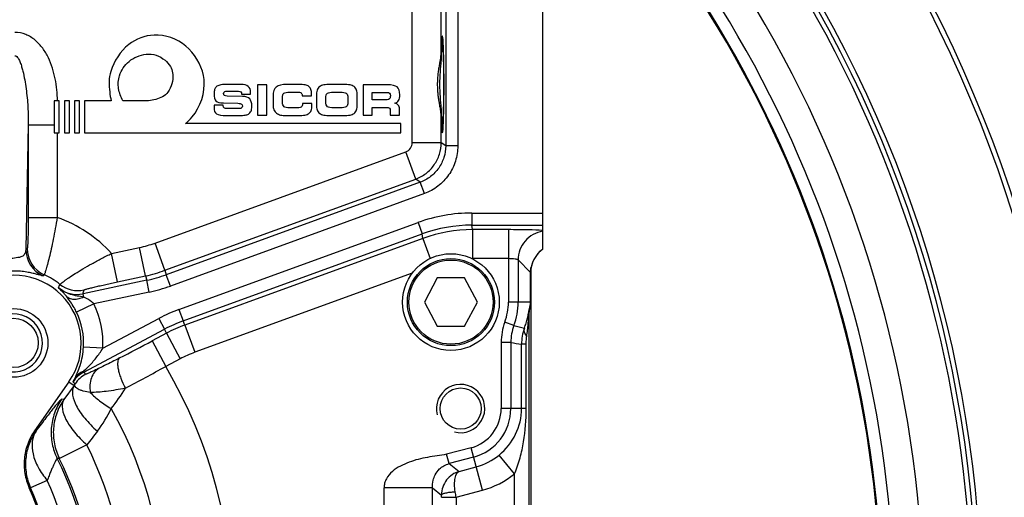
# Model space of a CAD drawing. Header units: millimetres. Extents: x 0 to 594, y 0 to 420.
# Tile 28 of 51: x 350 to 391, y 196 to 216. Entities that reach past the tile are written whole.
import ezdxf

# ---------------------------------------------------------------- set-up
doc = ezdxf.new("R2010")
doc.units = ezdxf.units.MM
doc.header["$LTSCALE"] = 32.67
doc.layers.get('0').update_dxf_attribs({"linetype": 'CONTINUOUS'})
doc.layers.add('3_ALL_AXES', color=7, linetype='CONTINUOUS')
doc.layers.add('LAY0001', color=7, linetype='CONTINUOUS')

msp = doc.modelspace()

# ---------------------------------------------------------------- linework, layer by layer
at = {"color": 7, "linetype": 'CONTINUOUS'}
for p, q in [((371.99, 206.103), (371.99, 221.486)), ((356.09, 214.952), (355.914, 214.952)), ((359.5, 212.907), (358.916, 212.907)), ((358.969, 212.632), (359.41, 212.632)), ((359.536, 212.508), (359.536, 212.503)), ((359.907, 212.546), (359.908, 212.572)), ((360.576, 212.892), (360.193, 212.892)), ((360.193, 212.892), (360.193, 211.64)), ((360.576, 211.64), (360.576, 212.892)), ((361.856, 212.907), (361.429, 212.907)), ((361.535, 212.594), (361.841, 212.594)), ((363.698, 212.907), (363.248, 212.907)), ((363.352, 212.594), (363.596, 212.594)), ((365.561, 212.892), (364.556, 212.892)), ((364.556, 212.892), (364.556, 211.64)), ((364.939, 212.58), (365.547, 212.58)), ((364.939, 212.274), (364.939, 212.58)), ((351.998, 212.232), (351.79, 212.232)), ((351.79, 212.232), (351.79, 210.91)), ((351.998, 210.91), (351.998, 212.232)), ((352.414, 212.232), (352.206, 212.232)), ((352.206, 212.232), (352.206, 210.91)), ((352.414, 210.91), (352.414, 212.232)), ((352.83, 212.232), (352.622, 212.232)), ((352.622, 212.232), (352.622, 210.91)), ((352.83, 210.91), (352.83, 212.232)), ((354.14, 212.232), (353.038, 212.232)), ((353.038, 212.232), (353.038, 210.91)), ((355.688, 212.232), (354.618, 212.232)), ((358.782, 212.145), (359.382, 212.131)), ((359.567, 212.415), (358.938, 212.425)), ((359.536, 212.503), (359.904, 212.503)), ((360.838, 212.425), (360.838, 212.084)), ((361.227, 212.174), (361.227, 212.348)), ((362.043, 212.453), (362.043, 212.441)), ((362.043, 212.441), (362.427, 212.441)), ((362.441, 212.124), (362.053, 212.124)), ((362.053, 212.124), (362.053, 212.11)), ((362.627, 212.425), (362.627, 212.084)), ((363.016, 212.174), (363.016, 212.348)), ((363.932, 212.355), (363.932, 212.177)), ((364.319, 212.092), (364.319, 212.441)), ((365.547, 212.274), (364.939, 212.274)), ((358.777, 212.057), (358.399, 212.056)), ((358.777, 212.034), (358.777, 212.057)), ((359.436, 211.914), (358.956, 211.914)), ((361.757, 211.938), (361.535, 211.938)), ((363.596, 211.938), (363.353, 211.938)), ((364.939, 211.96), (365.509, 211.96)), ((364.939, 211.64), (364.939, 211.96)), ((365.682, 211.831), (365.682, 211.64)), ((366.064, 211.64), (366.064, 211.897)), ((366.114, 211.292), (357.212, 211.292)), ((358.92, 211.625), (359.429, 211.625)), ((360.193, 211.64), (360.576, 211.64)), ((361.429, 211.625), (361.856, 211.625)), ((363.25, 211.625), (363.698, 211.625)), ((364.556, 211.64), (364.939, 211.64)), ((365.682, 211.64), (366.064, 211.64)), ((366.114, 210.91), (366.114, 211.292)), ((351.79, 210.91), (351.998, 210.91)), ((352.206, 210.91), (352.414, 210.91)), ((352.622, 210.91), (352.83, 210.91)), ((353.038, 210.91), (366.114, 210.91)), ((367.624, 204.91), (367.093, 203.91)), ((368.756, 204.91), (367.624, 204.91)), ((369.288, 203.91), (368.756, 204.91)), ((371.494, 205.169), (371.494, 176.651)), ((367.093, 203.91), (367.624, 202.91)), ((368.756, 202.91), (369.288, 203.91)), ((367.624, 202.91), (368.756, 202.91))]:
    msp.add_line(p, q, dxfattribs=at)
at = {"color": 9, "linetype": 'CONTINUOUS'}
for p, q in [((367.973, 216.475), (367.973, 210.37)), ((368.473, 216.475), (368.473, 210.37)), ((350.712, 211.234), (350.613, 206.094)), ((350.712, 211.234), (351.79, 211.234)), ((350.712, 211.234), (350.712, 207.405)), ((351.911, 210.91), (351.911, 207.405)), ((367.973, 210.37), (367.786, 210.501)), ((368.473, 210.37), (367.973, 210.37)), ((366.921, 208.867), (356.419, 205.045)), ((366.921, 208.867), (366.734, 208.998)), ((367.092, 208.398), (366.921, 208.867)), ((367.092, 208.398), (356.59, 204.575)), ((350.712, 207.405), (351.911, 207.405)), ((369.05, 207.593), (371.99, 207.593)), ((369.05, 207.593), (369.05, 207.093)), ((356.944, 203.603), (366.829, 207.201)), ((366.829, 207.201), (366.999, 206.732)), ((369.05, 207.093), (371.99, 207.093)), ((369.083, 206.906), (369.05, 207.093)), ((370.566, 206.906), (369.083, 206.906)), ((369.083, 206.906), (369.083, 205.707)), ((370.566, 206.906), (370.566, 203.91)), ((357.115, 203.134), (366.999, 206.732)), ((367.032, 206.544), (357.191, 202.962)), ((367.032, 206.544), (366.999, 206.732)), ((370.566, 205.707), (369.083, 205.707)), ((371.481, 205.137), (370.966, 205.653)), ((370.966, 205.653), (370.966, 203.91)), ((356.367, 205.225), (356.419, 205.045)), ((355.615, 204.814), (352.979, 204.254)), ((355.563, 204.995), (355.615, 204.814)), ((355.719, 204.325), (355.615, 204.814)), ((356.59, 204.575), (356.419, 205.045)), ((371.482, 205.137), (371.481, 205.137)), ((371.481, 203.91), (371.481, 205.137)), ((371.482, 203.91), (371.482, 205.137)), ((353.008, 204.116), (352.979, 204.254)), ((355.719, 204.325), (353.431, 203.839)), ((353.431, 203.839), (352.711, 203.49)), ((356.944, 203.603), (357.115, 203.134)), ((371.482, 203.91), (370.566, 203.91)), ((353.795, 202.001), (356.116, 203.235)), ((356.116, 203.235), (356.35, 202.794)), ((371.419, 178.331), (371.419, 203.489)), ((353.007, 201.016), (356.35, 202.794)), ((356.427, 202.622), (356.35, 202.794)), ((357.191, 202.962), (357.115, 203.134)), ((357.191, 202.962), (357.601, 201.835)), ((370.791, 202.942), (370.417, 203.081)), ((356.427, 202.622), (355.833, 202.306)), ((356.427, 202.622), (356.99, 201.563)), ((353.795, 202.001), (352.997, 202.049)), ((355.833, 202.306), (356.396, 201.248)), ((370.666, 202.244), (370.266, 202.244)), ((370.266, 202.244), (370.266, 199.51)), ((370.666, 202.244), (370.666, 199.51)), ((371.303, 202.166), (371.109, 202.166)), ((371.109, 199.51), (371.109, 202.166)), ((371.303, 199.51), (371.303, 202.166)), ((356.99, 201.563), (356.396, 201.248)), ((353.007, 201.016), (352.993, 201.043)), ((352.608, 200.47), (352.184, 199.885)), ((352.184, 199.885), (352.094, 199.892)), ((371.303, 199.51), (370.266, 199.51)), ((353.139, 198.01), (351.999, 197.446)), ((369.024, 197.891), (368.007, 197.619)), ((369.495, 196.133), (369.024, 197.891)), ((351.999, 197.446), (351.912, 197.447)), ((368.11, 197.233), (368.007, 197.619)), ((369.127, 197.505), (368.11, 197.233)), ((370.82, 196.818), (370.183, 197.588)), ((368.11, 197.233), (368.531, 196.91)), ((368.531, 196.91), (369.236, 197.099)), ((370.82, 181.179), (370.82, 196.818)), ((351.5, 196.542), (350.807, 196.235)), ((367.423, 196.226), (365.425, 196.226)), ((365.425, 185.62), (365.425, 196.226)), ((367.423, 196.226), (367.803, 195.934)), ((367.423, 182.197), (367.423, 196.226)), ((367.804, 195.841), (368.403, 195.841)), ((368.403, 195.841), (369.495, 196.133)), ((368.403, 195.841), (368.403, 182.632))]:
    msp.add_line(p, q, dxfattribs=at)
at = {"color": 7, "linetype": 'CONTINUOUS'}
for centre, radius in [((368.19, 203.91), 1.8), ((350.104, 202.224), 1.42), ((350.104, 202.224), 1.02)]:
    msp.add_circle(centre, radius, dxfattribs=at)
at = {"color": 9, "linetype": 'CONTINUOUS'}
msp.add_circle((368.19, 203.91), 1.74, dxfattribs=at)
at = {"color": 7, "linetype": 'CONTINUOUS'}
for centre, radius, start, end in [((338.79, 190.91), 55.4, 191.9816, 110.0064), ((338.79, 190.91), 55.2, 192.0255, 109.7556), ((338.79, 190.91), 51.349, 180.2229, 108.3544), ((338.79, 190.91), 47.2, 3.2564, 57.1112), ((372.689, 205.129), 1.199, 129.135, 167.3004), ((372.689, 205.129), 1.199, 125.6587, 129.1342), ((372.497, 205.169), 1.003, 171.5585, 179.9936), ((372.497, 205.169), 1.003, 170.8202, 171.5534), ((372.497, 205.169), 1.003, 169.2792, 170.8202), ((372.496, 205.169), 1.002, 168.1062, 169.2792), ((372.688, 205.129), 1.198, 167.2943, 168.106)]:
    msp.add_arc(centre, radius, start, end, dxfattribs=at)
at = {"color": 9, "linetype": 'CONTINUOUS'}
for centre, radius, start, end in [((338.79, 190.91), 51.15, 180.2241, 108.4028), ((338.79, 190.91), 50.948, 332.9375, 87.0625), ((338.79, 190.91), 48.951, 332.9848, 87.0152), ((338.79, 190.91), 47.737, 3.2564, 57.1112), ((338.79, 190.91), 47.239, 3.2564, 57.1112), ((369.05, 201.097), 6.496, 90, 110), ((369.05, 201.097), 5.996, 89.9989, 110.0011), ((369.084, 200.908), 5.998, 90.0024, 109.9976), ((359.161, 192.976), 15.657, 122.8342, 123.0884), ((351.814, 206.095), 1.201, 180.05, 246.1276), ((351.872, 206.132), 1.201, 180.0493, 245.6199), ((372.353, 205.137), 0.871, 176.7334, 177.9461), ((357.2, 198.278), 8.923, 130.7368, 131.1496), ((354.366, 210.686), 6.003, 282.0045, 289.9955), ((372.369, 205.137), 0.888, 177.9508, 179.9484), ((371.52, 205.142), 0.0376, 136.3169, 140.6703), ((371.521, 205.142), 0.0384, 133.7011, 136.3215), ((341.794, 208.3), 10.861, 339.5168, 340.3343), ((352.729, 205.426), 1.199, 230.6414, 282.0173), ((333.906, 208.892), 19.628, 346.3314, 346.8056), ((354.366, 210.687), 6.504, 282.0049, 289.9951), ((350.104, 202.224), 3.698, 356.5453, 25.8989), ((359.169, 197.492), 6.504, 110.0049, 117.9951), ((368.19, 203.91), 2.376, 339.5809, 360), ((368.19, 203.91), 2.776, 339.5809, 360), ((372.391, 203.498), 0.972, 174.6697, 180.5197), ((350.104, 202.224), 2.899, 356.5453, 25.8989), ((359.168, 197.493), 6.003, 110.0045, 117.9955), ((359.245, 197.32), 6.005, 110.0058, 117.9942), ((377.31, 228.28), 26.163, 255.5733, 256.5567), ((373.056, 202.166), 1.947, 159.955, 179.999), ((293.286, 319.927), 133.217, 297.35082, 298.00258), ((380.87, 258.932), 57.598, 259.79544, 260.2434), ((359.244, 197.322), 4.803, 110.0049, 117.9951), ((236.114, 422.931), 252.213, 298.05343, 298.48355), ((338.79, 190.91), 20.416, 329.5802, 30.4198), ((353.57, 199.958), 1.199, 117.9922, 146.8281), ((353.652, 199.867), 1.201, 118.0179, 146.3967), ((327.925, 178.105), 33.972, 42.2064, 42.4094), ((339.876, 187.253), 18.427, 46.1046, 46.4732), ((350.187, 202.274), 3.019, 323.3034, 324.7369), ((347.657, 204.605), 8.252, 321.8548, 328.9722), ((349.273, 201.87), 5.416, 322.538, 334.1356), ((338.79, 190.91), 17.6, 330.7581, 29.2419), ((368.59, 199.51), 1.676, 285, 360), ((368.59, 199.51), 2.076, 285, 360), ((338.79, 190.91), 16.009, 333.6733, 26.3267), ((338.79, 190.91), 14.66, 333.5197, 26.4803), ((338.79, 190.91), 14.737, 333.6733, 26.3267), ((368.59, 199.51), 2.496, 285, 309.6367), ((368.59, 199.51), 3.496, 285, 309.6367), ((338.79, 190.91), 13.143, 336.1013, 23.8987), ((338.79, 190.91), 13.902, 336.1013, 23.8987), ((355.879, 195.842), 11.925, 359.9969, 0.4458), ((300.947, 185.301), 68.275, 8.88068, 9.07128)]:
    msp.add_arc(centre, radius, start, end, dxfattribs=at)
at = {"color": 2, "linetype": 'CONTINUOUS'}
for centre, radius in [((350.104, 202.224), 1.2), ((368.59, 199.51), 1)]:
    msp.add_arc(centre, radius, 255, 195, dxfattribs=at)
msp.add_ellipse((367.836, 212.91), major_axis=(0, 2), ratio=0.034921, start_param=-3.94675, end_param=0.805157, dxfattribs=at)
at = {"color": 7, "linetype": 'CONTINUOUS'}
for major_axis, start_param, end_param in [((0.85, -0.85), 2.978725, 3.689341), ((0.85, -0.85), -2.547258, -2.524793), ((-0.85, 0.85), 0.547748, 0.594335)]:
    msp.add_ellipse((372.691, 205.127), major_axis=major_axis, ratio=0.998783, start_param=start_param, end_param=end_param, dxfattribs=at)
at = {"color": 9, "linetype": 'CONTINUOUS'}
for points, knots in [([(351.923, 212.232), (351.915, 212.537), (351.859, 213.147), (351.633, 213.884), (351.324, 214.413), (351.014, 214.755), (350.62, 215), (350.313, 215.06), (350.162, 215.06)], [0, 0, 0, 0, 0.250343, 0.50033, 0.625503, 0.750548, 0.875367, 1, 1, 1, 1]), ([(350.162, 214.096), (350.222, 214.099), (350.295, 214.007), (350.348, 213.903), (350.396, 213.787), (350.443, 213.641), (350.507, 213.402), (350.569, 213.098), (350.627, 212.729), (350.67, 212.357), (350.708, 211.859), (350.715, 211.483), (350.712, 211.234)], [0, 0, 0, 0, 0.060883, 0.092019, 0.123082, 0.185156, 0.24729, 0.37189, 0.497045, 0.622717, 0.748748, 1, 1, 1, 1]), ([(367.973, 210.37), (367.973, 210.208), (367.923, 209.881), (367.705, 209.438), (367.363, 209.081), (367.074, 208.923), (366.921, 208.867)], [0, 0, 0, 0, 0.249998, 0.499998, 0.749998, 1, 1, 1, 1]), ([(368.473, 210.37), (368.473, 210.157), (368.407, 209.728), (368.12, 209.147), (367.672, 208.679), (367.292, 208.471), (367.092, 208.398)], [0, 0, 0, 0, 0.25, 0.499998, 0.749996, 1, 1, 1, 1]), ([(350.712, 207.405), (350.712, 207.326), (350.711, 207.171), (350.709, 206.944), (350.706, 206.732), (350.701, 206.542), (350.696, 206.4), (350.691, 206.304), (350.688, 206.247), (350.684, 206.201), (350.681, 206.166), (350.676, 206.145), (350.674, 206.133), (350.671, 206.131)], [0, 0, 0, 0, 0.185618, 0.36546, 0.533799, 0.684821, 0.812546, 0.865784, 0.910963, 0.947422, 0.974606, 0.992127, 1, 1, 1, 1]), ([(351.911, 207.405), (351.886, 207.254), (351.835, 206.956), (351.752, 206.524), (351.667, 206.126), (351.585, 205.774), (351.52, 205.518), (351.473, 205.346), (351.444, 205.244), (351.42, 205.163), (351.401, 205.102), (351.387, 205.064), (351.38, 205.044), (351.377, 205.039)], [0, 0, 0, 0, 0.189886, 0.373066, 0.542979, 0.693374, 0.818552, 0.870125, 0.913651, 0.948698, 0.97492, 0.992063, 1, 1, 1, 1]), ([(371.99, 206.876), (371.794, 206.889), (371.319, 206.901), (370.844, 206.906), (370.566, 206.906)], [0, 0, 0, 0, 0.414041, 1, 1, 1, 1]), ([(371.99, 206.839), (371.85, 206.818), (371.575, 206.726), (371.239, 206.453), (371.017, 206.08), (370.966, 205.794), (370.966, 205.653)], [0, 0, 0, 0, 0.249985, 0.500027, 0.750054, 1, 1, 1, 1]), ([(350.613, 206.094), (350.612, 206.067), (350.605, 206.014), (350.584, 205.938), (350.547, 205.868), (350.485, 205.81), (350.395, 205.771), (350.232, 205.735), (350.097, 205.72), (350.001, 205.711)], [0, 0, 0, 0, 0.099139, 0.195226, 0.288793, 0.386511, 0.501254, 0.643417, 1, 1, 1, 1]), ([(370.966, 205.653), (370.965, 205.658), (370.952, 205.667), (370.928, 205.675), (370.89, 205.684), (370.819, 205.695), (370.709, 205.704), (370.616, 205.707), (370.566, 205.707)], [0, 0, 0, 0, 0.035473, 0.099512, 0.19411, 0.31713, 0.63176, 1, 1, 1, 1]), ([(351.328, 204.997), (351.326, 204.995), (351.316, 204.995), (351.299, 204.997), (351.273, 205.003), (351.22, 205.017), (351.13, 205.043), (350.991, 205.081), (350.807, 205.124), (350.579, 205.165), (350.314, 205.193), (350.125, 205.196), (350.027, 205.194)], [0, 0, 0, 0, 0.006792, 0.020082, 0.040202, 0.067344, 0.143818, 0.252183, 0.394801, 0.571632, 0.777382, 1, 1, 1, 1]), ([(371.483, 205.187), (371.484, 205.208), (371.49, 205.272), (371.503, 205.335), (371.516, 205.376)], [0, 0, 0, 0, 0.333023, 1, 1, 1, 1]), ([(371.482, 205.137), (371.482, 205.143), (371.483, 205.153), (371.488, 205.162), (371.491, 205.166)], [0, 0, 0, 0, 0.509508, 1, 1, 1, 1]), ([(352.289, 204.15), (352.258, 204.188), (352.156, 204.308), (352.047, 204.424), (351.969, 204.5)], [0, 0, 0, 0, 0.309909, 1, 1, 1, 1]), ([(353.008, 204.116), (352.918, 204.134), (352.734, 204.158), (352.371, 204.243), (352.114, 204.379), (351.969, 204.5)], [0, 0, 0, 0, 0.245745, 0.495979, 1, 1, 1, 1]), ([(352.711, 203.49), (352.679, 203.557), (352.557, 203.788), (352.407, 204.004), (352.289, 204.15)], [0, 0, 0, 0, 0.285625, 1, 1, 1, 1]), ([(353.008, 204.116), (352.942, 204.084), (352.808, 204.034), (352.606, 204.011), (352.425, 204.045), (352.326, 204.11), (352.289, 204.15)], [0, 0, 0, 0, 0.289516, 0.552905, 0.787181, 1, 1, 1, 1]), ([(353.431, 203.839), (353.399, 203.871), (353.272, 203.982), (353.122, 204.065), (353.008, 204.116)], [0, 0, 0, 0, 0.263016, 1, 1, 1, 1]), ([(371.227, 202.834), (371.254, 202.903), (371.302, 203.041), (371.349, 203.216), (371.38, 203.352), (371.398, 203.446), (371.41, 203.518), (371.419, 203.564), (371.421, 203.582), (371.423, 203.588)], [0, 0, 0, 0, 0.285667, 0.561594, 0.694224, 0.820252, 0.93182, 0.974978, 1, 1, 1, 1]), ([(371.419, 203.489), (371.425, 203.509), (371.464, 203.646), (371.482, 203.789), (371.482, 203.91)], [0, 0, 0, 0, 0.146708, 1, 1, 1, 1]), ([(371.423, 203.588), (371.429, 203.603), (371.464, 203.706), (371.481, 203.817), (371.481, 203.91)], [0, 0, 0, 0, 0.14397, 1, 1, 1, 1]), ([(371.326, 202.5), (371.338, 202.584), (371.359, 202.751), (371.385, 203.003), (371.402, 203.212), (371.411, 203.357), (371.416, 203.435), (371.417, 203.472), (371.419, 203.489)], [0, 0, 0, 0, 0.255817, 0.51077, 0.764034, 0.888716, 0.949102, 1, 1, 1, 1]), ([(371.326, 202.5), (371.286, 202.552), (371.222, 202.656), (371.213, 202.783), (371.227, 202.834)], [0, 0, 0, 0, 0.556596, 1, 1, 1, 1]), ([(371.303, 202.166), (371.303, 202.25), (371.309, 202.362), (371.322, 202.472), (371.326, 202.5)], [0, 0, 0, 0, 0.752397, 1, 1, 1, 1]), ([(352.65, 200.777), (352.684, 200.849), (352.762, 201.017), (352.915, 201.432), (352.982, 201.793), (352.997, 202.049)], [0, 0, 0, 0, 0.180755, 0.419115, 1, 1, 1, 1]), ([(352.993, 201.043), (353.064, 201.111), (353.248, 201.288), (353.528, 201.598), (353.715, 201.86), (353.795, 202.001)], [0, 0, 0, 0, 0.234224, 0.611481, 1, 1, 1, 1]), ([(354.491, 201.603), (354.413, 201.562), (354.131, 201.417), (353.848, 201.275), (353.642, 201.175)], [0, 0, 0, 0, 0.278292, 1, 1, 1, 1]), ([(354.491, 201.603), (354.442, 201.57), (354.407, 201.456), (354.408, 201.302), (354.43, 201.141), (354.475, 200.959), (354.566, 200.689), (354.658, 200.486), (354.728, 200.351)], [0, 0, 0, 0, 0.133387, 0.23296, 0.355247, 0.497648, 0.656066, 1, 1, 1, 1]), ([(353.642, 201.175), (353.577, 201.144), (353.483, 201.099), (353.362, 201.042), (353.283, 201.005), (353.213, 200.974), (353.162, 200.951), (353.128, 200.938), (353.109, 200.931), (353.098, 200.928), (353.09, 200.925), (353.088, 200.927)], [0, 0, 0, 0, 0.355368, 0.514877, 0.659929, 0.787506, 0.892771, 0.934709, 0.967749, 0.990094, 1, 1, 1, 1]), ([(353.642, 201.175), (353.57, 201.134), (353.437, 201.017), (353.308, 200.774), (353.251, 200.484), (353.263, 200.279), (353.28, 200.175)], [0, 0, 0, 0, 0.221546, 0.459004, 0.71886, 1, 1, 1, 1]), ([(352.567, 200.613), (352.622, 200.699), (352.75, 200.858), (352.909, 200.987), (352.993, 201.043)], [0, 0, 0, 0, 0.501184, 1, 1, 1, 1]), ([(352.567, 200.613), (352.573, 200.626), (352.602, 200.68), (352.629, 200.735), (352.65, 200.777)], [0, 0, 0, 0, 0.236756, 1, 1, 1, 1]), ([(352.993, 201.043), (352.921, 201.02), (352.788, 200.951), (352.687, 200.839), (352.65, 200.777)], [0, 0, 0, 0, 0.510537, 1, 1, 1, 1]), ([(352.608, 200.47), (352.465, 200.23), (352.602, 199.776), (352.851, 199.366), (353.054, 199.096), (353.296, 198.83), (353.477, 198.66), (353.572, 198.576)], [0, 0, 0, 0, 0.377194, 0.513816, 0.665019, 0.828164, 1, 1, 1, 1]), ([(353.28, 200.175), (353.182, 200.188), (353.043, 200.213), (352.876, 200.266), (352.779, 200.309), (352.705, 200.356), (352.655, 200.409), (352.633, 200.472), (352.643, 200.513), (352.652, 200.531)], [0, 0, 0, 0, 0.369628, 0.523102, 0.654209, 0.762648, 0.850209, 0.924073, 1, 1, 1, 1]), ([(354.728, 200.351), (354.466, 200.298), (353.986, 200.214), (353.499, 200.173), (353.28, 200.175)], [0, 0, 0, 0, 0.549332, 1, 1, 1, 1]), ([(352.094, 199.892), (352.089, 199.892), (352.076, 199.885), (352.055, 199.869), (352.026, 199.84), (351.971, 199.783), (351.885, 199.683), (351.761, 199.532), (351.611, 199.343), (351.437, 199.118), (351.242, 198.86), (351.106, 198.678), (351.035, 198.582)], [0, 0, 0, 0, 0.008625, 0.024597, 0.048377, 0.080003, 0.166395, 0.282473, 0.426319, 0.595609, 0.787747, 1, 1, 1, 1]), ([(352.094, 199.892), (351.972, 199.717), (351.773, 199.331), (351.639, 198.697), (351.677, 198.049), (351.817, 197.638), (351.912, 197.447)], [0, 0, 0, 0, 0.249985, 0.5, 0.750015, 1, 1, 1, 1]), ([(352.184, 199.885), (352.061, 199.71), (351.863, 199.326), (351.729, 198.693), (351.766, 198.047), (351.904, 197.637), (351.999, 197.446)], [0, 0, 0, 0, 0.249986, 0.5, 0.750014, 1, 1, 1, 1]), ([(352.184, 199.885), (352.043, 199.648), (352.179, 199.199), (352.425, 198.794), (352.626, 198.527), (352.865, 198.263), (353.044, 198.093), (353.139, 198.01)], [0, 0, 0, 0, 0.376495, 0.513098, 0.664391, 0.827767, 1, 1, 1, 1]), ([(353.28, 200.175), (353.397, 200.051), (353.675, 199.81), (353.98, 199.607), (354.147, 199.507)], [0, 0, 0, 0, 0.468025, 1, 1, 1, 1]), ([(370.183, 197.588), (370.465, 197.821), (370.935, 198.41), (371.109, 199.147), (371.109, 199.51)], [0, 0, 0, 0, 0.502343, 1, 1, 1, 1]), ([(370.82, 196.818), (370.915, 197.027), (371.063, 197.464), (371.252, 198.362), (371.303, 199.051), (371.303, 199.51)], [0, 0, 0, 0, 0.250481, 0.499829, 1, 1, 1, 1]), ([(351.035, 198.582), (350.917, 198.414), (350.725, 198.046), (350.586, 197.441), (350.606, 196.82), (350.724, 196.422), (350.807, 196.235)], [0, 0, 0, 0, 0.249987, 0.5, 0.750013, 1, 1, 1, 1]), ([(351.035, 198.582), (350.952, 198.453), (350.846, 198.133), (350.892, 197.603), (351.114, 197.051), (351.357, 196.708), (351.5, 196.542)], [0, 0, 0, 0, 0.206371, 0.438191, 0.704016, 1, 1, 1, 1]), ([(351.912, 197.447), (351.909, 197.448), (351.901, 197.443), (351.885, 197.424), (351.857, 197.377), (351.816, 197.299), (351.766, 197.192), (351.707, 197.058), (351.641, 196.903), (351.571, 196.728), (351.524, 196.606), (351.5, 196.542)], [0, 0, 0, 0, 0.00788, 0.023076, 0.078972, 0.16833, 0.28841, 0.435543, 0.605742, 0.795089, 1, 1, 1, 1]), ([(368.007, 197.619), (367.879, 197.585), (367.617, 197.551), (367.094, 197.481), (366.579, 197.35), (366.095, 197.138), (365.76, 196.926), (365.537, 196.672), (365.441, 196.424), (365.425, 196.292), (365.425, 196.226)], [0, 0, 0, 0, 0.12512, 0.250298, 0.500351, 0.625479, 0.750479, 0.875016, 0.937509, 1, 1, 1, 1]), ([(367.423, 196.226), (367.423, 196.332), (367.441, 196.518), (367.535, 196.792), (367.733, 197.064), (367.965, 197.194), (368.11, 197.233)], [0, 0, 0, 0, 0.243803, 0.423183, 0.655795, 1, 1, 1, 1]), ([(368.531, 196.91), (368.43, 196.881), (368.234, 196.79), (367.997, 196.565), (367.84, 196.27), (367.803, 196.046), (367.803, 195.934)], [0, 0, 0, 0, 0.242122, 0.488623, 0.741402, 1, 1, 1, 1]), ([(368.368, 196.065), (368.351, 196.169), (368.333, 196.36), (368.347, 196.587), (368.387, 196.735), (368.431, 196.835), (368.488, 196.894), (368.531, 196.91)], [0, 0, 0, 0, 0.34707, 0.634545, 0.750989, 0.849043, 1, 1, 1, 1]), ([(367.803, 195.934), (367.805, 195.943), (367.819, 195.964), (367.876, 195.998), (367.991, 196.03), (368.164, 196.056), (368.296, 196.064), (368.368, 196.065)], [0, 0, 0, 0, 0.04687, 0.116011, 0.332875, 0.639807, 1, 1, 1, 1])]:
    msp.add_open_spline(points, degree=3, knots=knots, dxfattribs=at)
at = {"color": 7, "linetype": 'CONTINUOUS'}
for points, knots in [([(355.914, 214.952), (355.543, 214.931), (354.718, 214.623), (354.265, 213.87), (354.124, 213.446)], [0, 0, 0, 0, 0.453973, 1, 1, 1, 1]), ([(354.618, 212.232), (354.543, 212.393), (354.413, 212.73), (354.445, 213.345), (354.775, 213.817), (355.204, 214.079), (355.591, 214.185), (356.014, 214.144), (356.358, 213.942), (356.547, 213.736), (356.608, 213.618), (356.617, 213.6)], [0, 0, 0, 0, 0.14053, 0.281333, 0.470512, 0.567653, 0.676093, 0.782997, 0.894958, 0.984154, 1, 1, 1, 1]), ([(357.488, 211.564), (357.828, 211.984), (358.224, 213.063), (357.69, 214.041), (357.358, 214.376)], [0, 0, 0, 0, 0.533691, 1, 1, 1, 1]), ([(354.124, 213.446), (354.035, 213.178), (354.051, 212.753), (354.116, 212.354), (354.14, 212.232)], [0, 0, 0, 0, 0.69386, 1, 1, 1, 1]), ([(356.617, 213.6), (356.658, 213.513), (356.75, 213.168), (356.63, 212.798), (356.484, 212.592)], [0, 0, 0, 0, 0.274769, 1, 1, 1, 1]), ([(356.484, 212.592), (356.37, 212.435), (356.076, 212.296), (355.788, 212.245), (355.688, 212.232)], [0, 0, 0, 0, 0.657666, 1, 1, 1, 1])]:
    msp.add_open_spline(points, degree=3, knots=knots, dxfattribs=at)
for points in [[(357.358, 214.376), (357.036, 214.71), (356.554, 214.925), (356.09, 214.952)], [(358.418, 212.695), (358.404, 212.648), (358.397, 212.589), (358.397, 212.518)], [(358.397, 212.518), (358.397, 212.378), (358.424, 212.282), (358.476, 212.23)], [(358.486, 212.811), (358.455, 212.78), (358.432, 212.742), (358.418, 212.695)], [(358.629, 212.885), (358.57, 212.87), (358.522, 212.846), (358.486, 212.811)], [(358.916, 212.907), (358.783, 212.907), (358.688, 212.9), (358.629, 212.885)], [(358.788, 212.534), (358.788, 212.57), (358.8, 212.595), (358.824, 212.61)], [(358.82, 212.455), (358.799, 212.472), (358.788, 212.498), (358.788, 212.534)], [(358.824, 212.61), (358.847, 212.625), (358.895, 212.632), (358.969, 212.632)], [(359.41, 212.632), (359.452, 212.632), (359.483, 212.621), (359.504, 212.601)], [(359.812, 212.828), (359.748, 212.88), (359.644, 212.907), (359.5, 212.907)], [(359.504, 212.601), (359.525, 212.58), (359.536, 212.549), (359.536, 212.508)], [(359.908, 212.572), (359.908, 212.689), (359.876, 212.775), (359.812, 212.828)], [(359.904, 212.503), (359.906, 212.523), (359.907, 212.537), (359.907, 212.546)], [(360.965, 212.801), (360.88, 212.73), (360.838, 212.604), (360.838, 212.425)], [(361.429, 212.907), (361.205, 212.907), (361.05, 212.871), (360.965, 212.801)], [(361.227, 212.348), (361.227, 212.449), (361.245, 212.515), (361.282, 212.546)], [(361.282, 212.546), (361.319, 212.578), (361.404, 212.594), (361.535, 212.594)], [(361.841, 212.594), (361.911, 212.594), (361.963, 212.583), (361.995, 212.56)], [(362.159, 212.888), (362.094, 212.9), (361.993, 212.907), (361.856, 212.907)], [(361.995, 212.56), (362.026, 212.537), (362.043, 212.502), (362.043, 212.453)], [(362.313, 212.826), (362.275, 212.855), (362.224, 212.876), (362.159, 212.888)], [(362.401, 212.704), (362.382, 212.755), (362.353, 212.796), (362.313, 212.826)], [(362.429, 212.511), (362.429, 212.589), (362.419, 212.652), (362.401, 212.704)], [(362.428, 212.468), (362.428, 212.478), (362.429, 212.493), (362.429, 212.511)], [(362.659, 212.674), (362.637, 212.613), (362.627, 212.53), (362.627, 212.425)], [(362.763, 212.82), (362.714, 212.784), (362.68, 212.735), (362.659, 212.674)], [(362.93, 212.887), (362.861, 212.874), (362.805, 212.851), (362.763, 212.82)], [(363.248, 212.907), (363.106, 212.907), (363, 212.9), (362.93, 212.887)], [(363.016, 212.348), (363.016, 212.444), (363.037, 212.509), (363.08, 212.543)], [(363.08, 212.543), (363.123, 212.577), (363.214, 212.594), (363.352, 212.594)], [(363.596, 212.594), (363.731, 212.594), (363.821, 212.577), (363.865, 212.543)], [(364.017, 212.887), (363.946, 212.9), (363.84, 212.907), (363.698, 212.907)], [(363.865, 212.543), (363.909, 212.509), (363.932, 212.446), (363.932, 212.355)], [(364.185, 212.819), (364.143, 212.851), (364.087, 212.874), (364.017, 212.887)], [(364.286, 212.675), (364.265, 212.736), (364.231, 212.784), (364.185, 212.819)], [(364.319, 212.441), (364.319, 212.536), (364.308, 212.614), (364.286, 212.675)], [(365.547, 212.58), (365.595, 212.58), (365.63, 212.568), (365.652, 212.546)], [(365.966, 212.804), (365.894, 212.863), (365.76, 212.892), (365.561, 212.892)], [(365.652, 212.546), (365.674, 212.524), (365.685, 212.488), (365.685, 212.439)], [(366.074, 212.482), (366.074, 212.637), (366.038, 212.745), (365.966, 212.804)], [(358.476, 212.23), (358.529, 212.177), (358.631, 212.148), (358.782, 212.145)], [(358.938, 212.425), (358.881, 212.43), (358.841, 212.44), (358.82, 212.455)], [(359.382, 212.131), (359.459, 212.125), (359.508, 212.114), (359.532, 212.098)], [(359.532, 212.098), (359.555, 212.081), (359.567, 212.055), (359.567, 212.018)], [(359.87, 212.319), (359.811, 212.379), (359.71, 212.413), (359.567, 212.415)], [(359.958, 212.008), (359.958, 212.155), (359.929, 212.258), (359.87, 212.319)], [(361.289, 211.988), (361.247, 212.022), (361.227, 212.083), (361.227, 212.174)], [(362.053, 212.11), (362.053, 212.044), (362.034, 211.998), (361.996, 211.974)], [(362.427, 212.441), (362.428, 212.449), (362.428, 212.458), (362.428, 212.468)], [(362.442, 212.114), (362.441, 212.118), (362.441, 212.122), (362.441, 212.124)], [(362.444, 212.033), (362.444, 212.05), (362.444, 212.077), (362.442, 212.114)], [(363.083, 211.988), (363.038, 212.022), (363.016, 212.083), (363.016, 212.174)], [(363.932, 212.177), (363.932, 212.085), (363.909, 212.022), (363.865, 211.988)], [(365.654, 212.309), (365.634, 212.286), (365.597, 212.274), (365.547, 212.274)], [(365.685, 212.439), (365.685, 212.377), (365.674, 212.333), (365.654, 212.309)], [(365.866, 212.134), (365.941, 212.152), (365.994, 212.187), (366.026, 212.24)], [(366.014, 212.051), (365.981, 212.091), (365.931, 212.118), (365.866, 212.134)], [(366.026, 212.24), (366.058, 212.293), (366.074, 212.373), (366.074, 212.482)], [(358.395, 211.993), (358.394, 211.976), (358.394, 211.964), (358.394, 211.957)], [(358.394, 211.957), (358.394, 211.829), (358.429, 211.742), (358.5, 211.695)], [(358.399, 212.056), (358.397, 212.031), (358.396, 212.01), (358.395, 211.993)], [(358.5, 211.695), (358.571, 211.648), (358.71, 211.625), (358.92, 211.625)], [(358.811, 211.938), (358.788, 211.955), (358.777, 211.987), (358.777, 212.034)], [(358.956, 211.914), (358.882, 211.914), (358.834, 211.922), (358.811, 211.938)], [(359.537, 211.938), (359.517, 211.922), (359.483, 211.914), (359.436, 211.914)], [(359.567, 212.018), (359.567, 211.981), (359.557, 211.954), (359.537, 211.938)], [(359.817, 211.685), (359.867, 211.718), (359.903, 211.759), (359.925, 211.806)], [(359.925, 211.806), (359.947, 211.854), (359.958, 211.921), (359.958, 212.008)], [(360.838, 212.084), (360.838, 211.995), (360.848, 211.922), (360.872, 211.864)], [(360.872, 211.864), (360.895, 211.806), (360.932, 211.757), (360.982, 211.718)], [(360.982, 211.718), (361.026, 211.684), (361.078, 211.659), (361.14, 211.646)], [(361.535, 211.938), (361.413, 211.938), (361.33, 211.955), (361.289, 211.988)], [(361.996, 211.974), (361.958, 211.949), (361.878, 211.938), (361.757, 211.938)], [(362.155, 211.644), (362.223, 211.657), (362.278, 211.679), (362.319, 211.709)], [(362.319, 211.709), (362.362, 211.74), (362.394, 211.782), (362.414, 211.834)], [(362.414, 211.834), (362.434, 211.886), (362.444, 211.952), (362.444, 212.033)], [(362.627, 212.084), (362.627, 211.988), (362.637, 211.911), (362.658, 211.853)], [(362.658, 211.853), (362.68, 211.795), (362.714, 211.748), (362.763, 211.712)], [(362.763, 211.712), (362.805, 211.68), (362.861, 211.658), (362.929, 211.645)], [(363.353, 211.938), (363.219, 211.938), (363.129, 211.955), (363.083, 211.988)], [(363.865, 211.988), (363.821, 211.955), (363.731, 211.938), (363.596, 211.938)], [(364.018, 211.645), (364.087, 211.658), (364.143, 211.68), (364.185, 211.712)], [(364.185, 211.712), (364.231, 211.748), (364.265, 211.796), (364.287, 211.856)], [(364.287, 211.856), (364.308, 211.917), (364.319, 211.995), (364.319, 212.092)], [(365.509, 211.96), (365.577, 211.96), (365.623, 211.951), (365.646, 211.933)], [(365.646, 211.933), (365.67, 211.914), (365.682, 211.88), (365.682, 211.831)], [(366.064, 211.897), (366.064, 211.96), (366.047, 212.011), (366.014, 212.051)], [(357.212, 211.292), (357.311, 211.375), (357.405, 211.465), (357.488, 211.564)], [(359.429, 211.625), (359.538, 211.625), (359.622, 211.63), (359.68, 211.639)], [(359.68, 211.639), (359.737, 211.648), (359.783, 211.663), (359.817, 211.685)], [(361.14, 211.646), (361.202, 211.632), (361.297, 211.625), (361.429, 211.625)], [(361.856, 211.625), (361.987, 211.625), (362.087, 211.632), (362.155, 211.644)], [(362.929, 211.645), (362.996, 211.632), (363.104, 211.625), (363.25, 211.625)], [(363.698, 211.625), (363.843, 211.625), (363.949, 211.632), (364.018, 211.645)]]:
    msp.add_open_spline(points, degree=3, dxfattribs=at)
at = {"color": 2, "linetype": 'CONTINUOUS'}
msp.add_open_spline([(367.786, 214.296), (367.785, 214.253), (367.777, 214.16), (367.754, 213.994), (367.723, 213.811), (367.689, 213.614), (367.659, 213.412), (367.637, 213.211), (367.626, 213.01), (367.626, 212.81), (367.637, 212.61), (367.659, 212.409), (367.689, 212.206), (367.723, 212.009), (367.754, 211.826), (367.777, 211.66), (367.785, 211.567), (367.786, 211.524)], degree=3, dxfattribs=at)
at = {"color": 9, "linetype": 'CONTINUOUS'}
for points in [[(370.417, 203.081), (370.318, 202.816), (370.266, 202.528), (370.266, 202.244)], [(370.791, 202.942), (370.709, 202.72), (370.666, 202.481), (370.666, 202.244)], [(353.572, 198.576), (353.428, 198.387), (353.283, 198.198), (353.139, 198.01)]]:
    msp.add_open_spline(points, degree=3, dxfattribs=at)
at = {"layer": '3_ALL_AXES', "color": 9, "linetype": 'CONTINUOUS'}
for p, q in [((367.786, 213.902), (367.786, 217.515)), ((367.786, 210.501), (367.786, 211.918)), ((367.032, 206.544), (367.334, 205.717)), ((366.587, 205.106), (357.601, 201.835)), ((352.397, 200.618), (352.608, 200.47)), ((351.035, 198.582), (350.976, 198.588)), ((350.807, 196.235), (350.75, 196.236))]:
    msp.add_line(p, q, dxfattribs=at)
at = {"layer": '3_ALL_AXES', "color": 7, "linetype": 'CONTINUOUS'}
msp.add_line((352.397, 200.618), (350.976, 198.588), dxfattribs=at)
for centre, radius in [((368.19, 203.91), 2), ((368.59, 199.51), 0.85)]:
    msp.add_circle(centre, radius, dxfattribs=at)
at = {"layer": '3_ALL_AXES', "color": 9, "linetype": 'CONTINUOUS'}
msp.add_arc((369.083, 200.913), 4.794, 90.0003, 90.1765, dxfattribs=at)
at = {"layer": '3_ALL_AXES', "color": 7, "linetype": 'CONTINUOUS'}
for centre, radius, start, end in [((350.104, 202.224), 2.8, 325, 125), ((338.79, 190.91), 13.092, 335.9942, 24.0058)]:
    msp.add_arc(centre, radius, start, end, dxfattribs=at)
msp.add_ellipse((367.836, 212.91), major_axis=(0, 1.75), ratio=0.034921, start_param=2.173279, end_param=7.251499, dxfattribs=at)
for points, knots in [([(367.786, 211.918), (367.782, 212.076), (367.751, 212.406), (367.726, 212.91), (367.751, 213.414), (367.782, 213.744), (367.786, 213.902)], [0, 0, 0, 0, 0.238267, 0.5, 0.761733, 1, 1, 1, 1]), ([(350.976, 198.588), (350.858, 198.42), (350.665, 198.051), (350.527, 197.444), (350.547, 196.822), (350.666, 196.424), (350.75, 196.236)], [0, 0, 0, 0, 0.25, 0.5, 0.75, 1, 1, 1, 1])]:
    msp.add_open_spline(points, degree=3, knots=knots, dxfattribs=at)
at = {"layer": 'LAY0001', "color": 9, "linetype": 'CONTINUOUS'}
for p, q in [((366.587, 210.501), (366.587, 217.515)), ((367.786, 210.501), (366.587, 210.501)), ((355.957, 206.352), (366.324, 210.125)), ((366.734, 208.998), (366.324, 210.125)), ((356.367, 205.225), (366.734, 208.998)), ((354.158, 205.922), (355.314, 206.168)), ((355.563, 204.995), (355.314, 206.168)), ((356.367, 205.225), (355.957, 206.352)), ((354.408, 204.749), (354.158, 205.922)), ((354.408, 204.749), (355.563, 204.995))]:
    msp.add_line(p, q, dxfattribs=at)
for centre, radius, start, end in [((366.187, 210.501), 0.4, 289.9946, 0.0054), ((350.104, 202.224), 5.488, 42.3692, 70.7715), ((354.315, 210.866), 4.803, 282.0049, 289.9951), ((354.314, 210.868), 6.005, 282.0058, 289.9942), ((350.104, 202.224), 3.089, 51.6072, 65.6692), ((352.768, 205.587), 1.201, 231.6417, 281.9654)]:
    msp.add_arc(centre, radius, start, end, dxfattribs=at)
for points, knots in [([(366.734, 208.998), (366.886, 209.054), (367.176, 209.213), (367.517, 209.57), (367.736, 210.012), (367.786, 210.339), (367.786, 210.501)], [0, 0, 0, 0, 0.249988, 0.499998, 0.750008, 1, 1, 1, 1]), ([(352.022, 204.645), (352.026, 204.651), (352.043, 204.664), (352.075, 204.692), (352.128, 204.732), (352.2, 204.785), (352.289, 204.849), (352.442, 204.954), (352.672, 205.104), (352.988, 205.297), (353.35, 205.504), (353.744, 205.716), (354.018, 205.854), (354.158, 205.922)], [0, 0, 0, 0, 0.007945, 0.025359, 0.052087, 0.087817, 0.132122, 0.184481, 0.310907, 0.461678, 0.630867, 0.812356, 1, 1, 1, 1]), ([(353.017, 204.412), (353.017, 204.413), (353.02, 204.416), (353.032, 204.421), (353.058, 204.43), (353.099, 204.443), (353.154, 204.459), (353.222, 204.477), (353.332, 204.505), (353.49, 204.543), (353.697, 204.592), (353.924, 204.644), (354.163, 204.696), (354.325, 204.731), (354.408, 204.749)], [0, 0, 0, 0, 0.002724, 0.008206, 0.027799, 0.058399, 0.098971, 0.148305, 0.205193, 0.337321, 0.48802, 0.65168, 0.82373, 1, 1, 1, 1])]:
    msp.add_open_spline(points, degree=3, knots=knots, dxfattribs=at)

doc.saveas('drawing.dxf')
